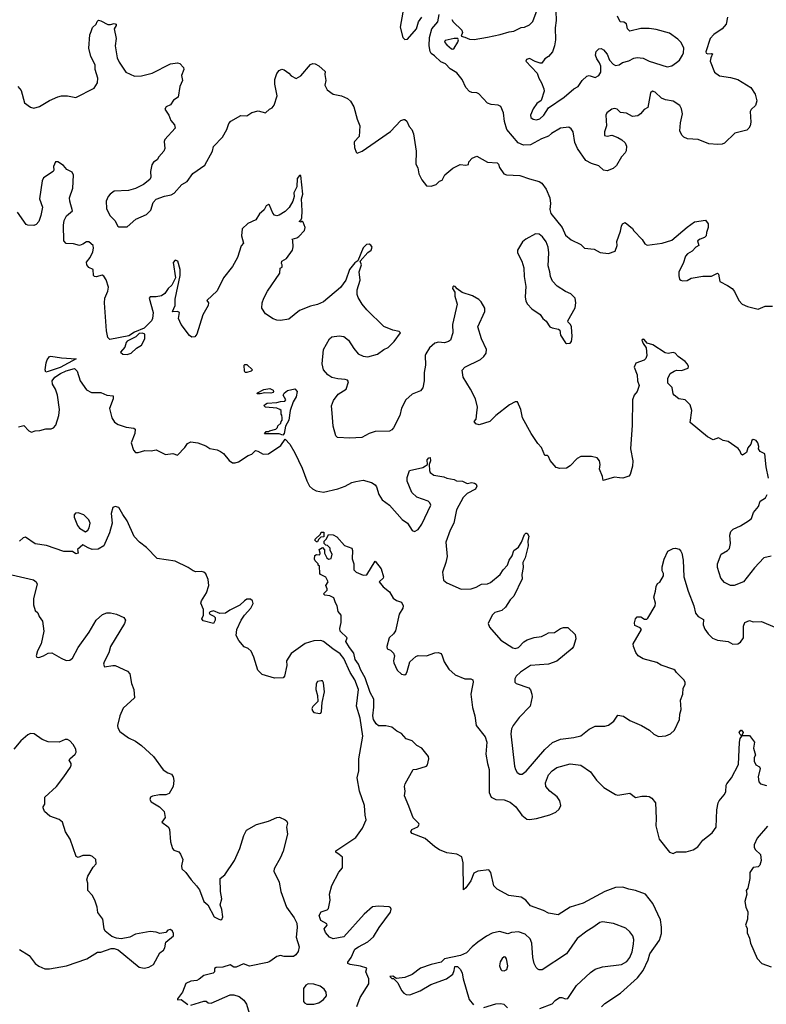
# Model space of a CAD drawing. Extents: x 2133461 to 2293071, y 753526 to 916327.
# Tile 8 of 256: x 2191286 to 2197524, y 802133 to 810362. Entities that reach past the tile are written whole.
import ezdxf

# ---------------------------------------------------------------- set-up
doc = ezdxf.new("R2010")
doc.units = 0

msp = doc.modelspace()

# ---------------------------------------------------------------- linework, layer by layer
at = {"layer": '0CON10XD'}
for points in [[(2194895.6, 810365), (2194907.8, 810345), (2194980, 810275), (2194985.4, 810254.6), (2194973.8, 810223.8), (2195005, 810217.8), (2195045, 810200), (2195082.2, 810197.8), (2195195, 810216.4), (2195301.8, 810238.2), (2195375, 810261.1), (2195415, 810265.5), (2195475, 810297.1), (2195505, 810301.4), (2195545, 810320), (2195573.4, 810346.6), (2195655.7, 810575)], [(2194486, 810425), (2194465, 810300), (2194486.7, 810215), (2194505, 810197.5)], [(2197201.2, 810385), (2197187.9, 810325), (2197154.5, 810285), (2197085, 810238.5), (2197054.7, 810205.3), (2197018.1, 810095), (2197022.5, 810082.5), (2197035, 810075.8), (2197065, 810080), (2197075.9, 810075.9), (2197060.8, 810045), (2197056, 810015), (2197090, 809925), (2197132.6, 809892.6), (2197225, 809879.5), (2197285, 809862.9), (2197395.5, 809795.5), (2197430, 809740), (2197445.8, 809685), (2197433.3, 809646.7), (2197398.3, 809611.7), (2197390, 809595), (2197395.6, 809505), (2197389.2, 809475), (2197378.8, 809455), (2197361.2, 809438.8), (2197262.5, 809415), (2197175, 809329.4), (2197155, 809321.5), (2197120.2, 809320.2), (2197045, 809325.6), (2196955, 809360.5), (2196866.5, 809366.5), (2196835, 809381.1), (2196818.3, 809398.3), (2196801.8, 809435), (2196808.3, 809501.7), (2196824, 809575), (2196816.8, 809616.8), (2196802.7, 809645), (2196745, 809680.8), (2196683, 809693), (2196647.8, 809707.8), (2196595, 809758), (2196572.5, 809765), (2196557.7, 809752.3), (2196535, 809627.5), (2196505, 809612.5), (2196473.9, 809576.1), (2196450.7, 809559.3), (2196405, 809553.3), (2196355, 809582), (2196305, 809586.2), (2196278.8, 809615), (2196255, 809620), (2196233.8, 809615), (2196191.2, 809585), (2196183.8, 809565), (2196188.8, 809475), (2196173.3, 809425), (2196172.5, 809395), (2196195, 809390), (2196233, 809397), (2196285, 809376.7), (2196318.3, 809358.3), (2196345, 809332.5), (2196356.7, 809305), (2196353, 809267), (2196345, 809250), (2196313.9, 809216.1), (2196272.5, 809145), (2196245, 809117.5), (2196195, 809098.8), (2196165, 809103.8), (2196125, 809141.2), (2196065, 809160), (2196017, 809187), (2195946, 809285), (2195924, 809335), (2195910.8, 809425), (2195895, 809450), (2195875, 809464.2), (2195805, 809456.2), (2195729.8, 809410.2), (2195705, 809387.8), (2195645, 809367.1), (2195555, 809316.4), (2195495, 809312.5), (2195452, 809332), (2195355.4, 809445), (2195337.2, 809512.8), (2195329.5, 809585), (2195305, 809638), (2195285, 809649.2), (2195225, 809654.3), (2195195, 809664.3), (2195121.7, 809741.7), (2195105, 809750.6), (2195065, 809753.5), (2195045, 809763.1), (2195014.7, 809794.7), (2194984, 809864), (2194939.3, 809919.3), (2194882, 809952), (2194844.6, 809994.6), (2194805, 810010.4), (2194750.8, 810060.8), (2194725, 810080.6), (2194716.7, 810096.7), (2194706.2, 810145), (2194708.7, 810215), (2194729.2, 810285), (2194780.8, 810345), (2194789.6, 810405)], [(2195766.5, 810435), (2195769.7, 810355), (2195759.7, 810295), (2195761.5, 810195), (2195754.5, 810144.5), (2195738.5, 810095), (2195704.2, 810055), (2195675, 810034), (2195649.7, 810000.3), (2195635, 809999.4), (2195593.7, 810013.7), (2195545, 810037.1), (2195521.4, 810028.6), (2195516.2, 810015), (2195610.8, 809915), (2195622.5, 809875), (2195647.1, 809835), (2195665.8, 809785), (2195667.1, 809765), (2195642.4, 809687.6), (2195607.9, 809662.1), (2195575, 809618), (2195553.3, 809565), (2195556, 809545), (2195575, 809530), (2195605, 809526), (2195633.3, 809535), (2195665, 809564), (2195703.8, 809625), (2195834.3, 809715), (2195915, 809786), (2195951.2, 809805), (2195985, 809854), (2196025, 809890), (2196045, 809896), (2196095, 809878.8), (2196125, 809896.7), (2196140.8, 809925), (2196141.4, 809975), (2196131.3, 810001.3), (2196107.1, 810035), (2196097.1, 810065), (2196102.1, 810097.9), (2196125, 810120), (2196145, 810120.6), (2196165, 810110), (2196194.4, 810075), (2196213.3, 810025), (2196245, 809990), (2196265, 809980), (2196293.9, 809986.1), (2196322.5, 810005), (2196375, 810017.7), (2196417.7, 810042.3), (2196445, 810047.1), (2196495, 810040.8), (2196544.8, 810014.8), (2196695, 809967.5), (2196735, 809978), (2196775, 810004.2), (2196798, 810025), (2196824.4, 810065.6), (2196833.2, 810086.8), (2196834.2, 810125), (2196812.1, 810172.1), (2196785, 810200), (2196715, 810248.8), (2196605, 810280), (2196545, 810289.2), (2196475, 810289.2), (2196385, 810265.8), (2196364.3, 810285), (2196355, 810327.5), (2196335, 810342.2), (2196303.3, 810345), (2196280.6, 810390.6)], [(2191270, 809805), (2191299.4, 809769.4), (2191327.1, 809667.1), (2191375, 809632), (2191405, 809624), (2191452.7, 809637.3), (2191535, 809686.2), (2191605, 809717.5), (2191636.4, 809726.4), (2191685, 809726.7), (2191755, 809712.5), (2191909.5, 809790.5), (2191936.2, 809835), (2191940, 809875), (2191917.5, 809945), (2191917.5, 809985), (2191880.8, 810055), (2191862.9, 810125), (2191873.1, 810235), (2191881.9, 810265), (2191895, 810296.2), (2191926.2, 810325), (2191933.8, 810346.2), (2191945, 810357.5), (2191965, 810353.3), (2192023.2, 810323.2), (2192045, 810322.5), (2192075, 810332), (2192091.2, 810325), (2192092, 810315), (2192076.2, 810285), (2192092.9, 810205), (2192084.2, 810144.2), (2192101.2, 810045), (2192118, 810008), (2192173.3, 809925), (2192245, 809890), (2192305, 809892.5), (2192393.4, 809916.6), (2192545, 809994), (2192605, 810001.2), (2192625, 809997.5), (2192653.6, 809963.6), (2192656.4, 809946.4), (2192636.7, 809895), (2192646.1, 809853.9), (2192623.3, 809805), (2192608.8, 809715), (2192570.7, 809689.3), (2192545, 809650), (2192510, 809635), (2192497.5, 809615), (2192533.3, 809565), (2192549.5, 809519.5), (2192578.8, 809485), (2192586.2, 809455), (2192499.3, 809360.7), (2192493.8, 809345), (2192500, 809285), (2192491.2, 809265), (2192447.5, 809215), (2192435, 809190), (2192405, 809172.5), (2192389.3, 809150.7), (2192378.8, 809095), (2192381.2, 809045), (2192374.1, 809025.9), (2192320, 808985), (2192255, 808952), (2192195, 808934), (2192075, 808928.8), (2192043.3, 808905), (2192024.3, 808885.7), (2192009.2, 808845), (2192012.5, 808785), (2192038.8, 808725), (2192080, 808685), (2192105, 808637.5), (2192115, 808630), (2192185, 808630), (2192257.5, 808695), (2192346, 808734), (2192380.5, 808769.5), (2192401.2, 808835), (2192425, 808862.5), (2192495, 808887.5), (2192550.5, 808899.5), (2192577.3, 808912.7), (2192640, 808985), (2192685, 809011.2), (2192733.7, 809076.3), (2192832.1, 809147.9), (2192895.9, 809264.1), (2192905, 809302.5), (2192980.5, 809379.5), (2193016.7, 809445), (2193034.1, 809495.9), (2193050, 809515), (2193135, 809562.5), (2193185, 809560), (2193225, 809588), (2193279.5, 809599.5), (2193340, 809585), (2193372.5, 809615), (2193395, 809626.7), (2193412.7, 809647.3), (2193436.7, 809725), (2193417.8, 809825), (2193418.7, 809861.3), (2193435, 809912.5), (2193455, 809936.7), (2193475, 809950), (2193495, 809943.3), (2193535, 809916), (2193553.2, 809893.2), (2193595, 809870), (2193635, 809892), (2193715, 809986.7), (2193735, 809997.5), (2193755, 809993.3), (2193785, 809976.7), (2193838.8, 809928.8), (2193836.2, 809905), (2193844.2, 809855), (2193836.7, 809815), (2193856.1, 809776.1), (2193905, 809740), (2193975, 809726.7), (2194025, 809703.3), (2194051.2, 809681.2), (2194078, 809635), (2194105, 809530), (2194128.8, 809475), (2194121.2, 809385), (2194084.2, 809345.8), (2194081.2, 809335), (2194083.3, 809295), (2194097.5, 809255), (2194105, 809247.5), (2194147.7, 809262.3), (2194220, 809315), (2194385, 809428.8), (2194470.9, 809519.1), (2194495, 809529.2), (2194505, 809527.5), (2194522, 809515), (2194540.8, 809470.8), (2194563.3, 809445), (2194577.3, 809407.3), (2194598.8, 809265), (2194596.7, 809155), (2194612.5, 809125), (2194621.2, 809075), (2194646.7, 809025), (2194685, 808973.8), (2194725, 808971.2), (2194766.2, 808985), (2194795, 809012), (2194815, 809021.2), (2194838.6, 809065), (2194905, 809121.1), (2194965, 809151.9), (2195015, 809148), (2195035, 809152.5), (2195040, 809175), (2195067.5, 809205), (2195105, 809221.2), (2195195, 809172), (2195276.1, 809166.1), (2195285.9, 809155.9), (2195295.8, 809125.8), (2195332.5, 809075), (2195352.5, 809065), (2195465, 809060.8), (2195545, 809031.4), (2195625, 809010), (2195648.8, 808995), (2195685, 808946.7), (2195714.3, 808875), (2195720, 808825), (2195714.2, 808775), (2195725, 808743.8), (2195818.8, 808625), (2195845, 808562.5), (2195895, 808523.3), (2195975, 808483.3), (2196005, 808453.3), (2196085, 808443.8), (2196135, 808417.5), (2196205, 808407.5), (2196260.7, 808429.3), (2196276.7, 808475), (2196275, 808510), (2196306.7, 808595), (2196313, 808637), (2196323.6, 808656.4), (2196345, 808667.5), (2196406.4, 808616.4), (2196417, 808597), (2196485.8, 808525.8), (2196508.3, 808488.3), (2196528.3, 808478.3), (2196655, 808496), (2196735, 808520), (2196862.1, 808627.9), (2196925, 808672.5), (2197015, 808687.5), (2197037.5, 808655), (2197037.5, 808625), (2197023.3, 808585), (2197022.5, 808555), (2197008.3, 808541.7), (2196970.5, 808529.5), (2196950, 808515), (2196960, 808475), (2196935, 808460), (2196905, 808426.7), (2196865, 808406.7), (2196850, 808385), (2196830, 808325), (2196792.5, 808255), (2196793, 808223), (2196800, 808195), (2196810, 808185), (2196825, 808180), (2196863, 808183), (2196895, 808202.5), (2196913.6, 808206.4), (2196995, 808218.8), (2197065, 808220), (2197115, 808243.8), (2197125.7, 808235.7), (2197134.6, 808174.6), (2197201.3, 808141.3), (2197238, 808115), (2197259.7, 808089.7), (2197293.3, 808015), (2197322.5, 807985), (2197365.9, 807965.9), (2197455, 807944), (2197515, 807967.5), (2197575, 807967.5)], [(2194505, 810197.5), (2194525, 810200), (2194601.9, 810285), (2194619.4, 810345), (2194647.3, 810385)], [(2194905, 810116.9), (2194915, 810123.5), (2194945.5, 810175), (2194951.2, 810195), (2194947.5, 810205), (2194915, 810206.7), (2194840.7, 810189.3), (2194836.7, 810175), (2194853.6, 810153.6), (2194895, 810118.6), (2194905, 810116.9)], [(2196702.2, 807365), (2196721.4, 807405), (2196755, 807425.7), (2196775, 807433.3), (2196815, 807430), (2196870, 807450), (2196873.8, 807465), (2196865, 807483.3), (2196845.6, 807505.6), (2196787, 807547), (2196762.5, 807575), (2196745, 807581.2), (2196705, 807573.8), (2196678.3, 807578.3), (2196575, 807645.7), (2196530, 807660), (2196505, 807688.8), (2196495, 807691.2), (2196483.3, 807685), (2196494, 807655), (2196520.8, 807620.8), (2196525.7, 807555), (2196518.3, 807531.7), (2196505, 807516.7), (2196435, 807492.5), (2196421.2, 807458.8), (2196444, 807395), (2196446.7, 807345), (2196462.5, 807305), (2196446.2, 807255), (2196421.2, 807225), (2196406.2, 807185), (2196404.3, 806975), (2196389.5, 806775), (2196407.8, 806675), (2196405, 806630), (2196387.3, 806562.7), (2196375, 806546.7), (2196325, 806530.8), (2196296.4, 806533.6), (2196255, 806538.8), (2196161.7, 806511.7), (2196156.2, 806545), (2196129.2, 806605), (2196135.8, 806645), (2196130, 806675), (2196109.7, 806699.7), (2196065, 806712.5), (2195975, 806712.5), (2195944.5, 806695.5), (2195885, 806632.5), (2195855, 806614.4), (2195798.8, 806611.2), (2195769.7, 806619.7), (2195719.5, 806679.5), (2195703, 806713), (2195695, 806720), (2195675, 806720), (2195646.1, 806786.1), (2195615, 806820), (2195558.8, 806905), (2195486.2, 807035), (2195472.9, 807105), (2195445, 807170), (2195425, 807168), (2195378.8, 807145), (2195265, 807055.8), (2195214, 807005), (2195125, 806976.2), (2195097.5, 806985), (2195082.5, 807005), (2195100, 807025), (2195104.6, 807075.4), (2195110, 807125), (2195093.1, 807195), (2195054, 807274), (2194990, 807375), (2194984.1, 807434.1), (2195005, 807457.1), (2195135, 807523.3), (2195165, 807548.6), (2195184.3, 807575), (2195185.6, 807605), (2195145.5, 807695), (2195113.3, 807795), (2195172, 807925), (2195171.2, 807951.2), (2195141.2, 808005), (2195123.3, 808025), (2195070, 808055), (2194982, 808082), (2194942, 808112), (2194925, 808133.3), (2194914.1, 808135.9), (2194905, 808130), (2194902.9, 808115), (2194922.5, 808085), (2194922.8, 808052.8), (2194940, 807985), (2194901.9, 807815), (2194905.6, 807744.4), (2194885.6, 807684.4), (2194868, 807672), (2194835, 807661.9), (2194785, 807667.5), (2194755, 807658.6), (2194709.7, 807620.3), (2194679.1, 807570.9), (2194674.4, 807555), (2194675.4, 807475), (2194664.7, 807415), (2194665.4, 807344.6), (2194655.4, 807284.6), (2194635, 807261.9), (2194566.3, 807233.7), (2194512.5, 807185), (2194475.4, 807115), (2194463.6, 807055), (2194409.6, 806950.4), (2194395, 806934.2), (2194375, 806924.4), (2194255, 806920), (2194205, 806902.9), (2194145, 806870), (2194045, 806865.8), (2193940.7, 806870.7), (2193927.5, 806885), (2193904.3, 806965), (2193897, 807073), (2193892, 807135), (2193908.8, 807181.2), (2193946.1, 807233.9), (2194012.5, 807275), (2194032.5, 807335), (2194025, 807350), (2194006.4, 807356.4), (2193945, 807360), (2193895, 807373.3), (2193861.2, 807395), (2193824.2, 807435), (2193813.1, 807485), (2193825.8, 807605), (2193875.8, 807695), (2193895, 807711.4), (2193955, 807719.4), (2193995, 807714.2), (2194033.4, 807683.4), (2194078, 807615), (2194115, 807571.2), (2194155, 807550), (2194195, 807543.8), (2194275, 807566.2), (2194327.5, 807605), (2194365, 807623.3), (2194415.8, 807674.2), (2194467.5, 807745), (2194456.4, 807756.4), (2194405, 807767.5), (2194327.5, 807797.5), (2194187.7, 807937.7), (2194146.7, 807985), (2194115, 808040), (2194106.4, 808066.4), (2194106.2, 808105), (2194131.2, 808185), (2194123.8, 808255), (2194142.5, 808315), (2194130, 808345), (2194195, 808417.5), (2194222.5, 808435), (2194231.7, 808461.7), (2194219.3, 808479.3), (2194205, 808487.5), (2194185, 808483.3), (2194154.5, 808455.5), (2194111.7, 808348.3), (2194085, 808331.2), (2194041.2, 808275), (2194012, 808185), (2193965.8, 808125), (2193824.6, 808005.4), (2193775, 807981.9), (2193715, 807969.1), (2193625, 807931.9), (2193535, 807859.2), (2193465, 807848), (2193435, 807850), (2193405, 807862), (2193338.8, 807905), (2193310.3, 807950.3), (2193311.4, 807995), (2193324.6, 808035.4), (2193355.8, 808095), (2193458.8, 808245), (2193462.5, 808285), (2193480, 808295), (2193480, 808315), (2193473.3, 808325), (2193477.5, 808345), (2193515, 808366.7), (2193565, 808437.5), (2193571.2, 808465), (2193567.5, 808517.5), (2193561.7, 808528.3), (2193601.7, 808538.3), (2193619.3, 808550.7), (2193665, 808600), (2193671.2, 808625), (2193655, 808670), (2193645, 808680), (2193635, 808670), (2193622.5, 808675), (2193638.3, 808691.7), (2193643.3, 808706.7), (2193647.5, 808765), (2193641.4, 808865), (2193652.5, 808905), (2193635, 809060), (2193625, 809060), (2193604.5, 809035.5), (2193600.8, 808965), (2193575.6, 808915), (2193578.1, 808885), (2193567.8, 808845), (2193536.9, 808793.1), (2193505, 808758.8), (2193455, 808728.6), (2193435, 808724.3), (2193415, 808730), (2193400, 808745), (2193373.6, 808813.6), (2193365, 808818.8), (2193345, 808806.2), (2193327.9, 808772.1), (2193306.7, 808755), (2193289.5, 808740.5), (2193259.3, 808690.7), (2193191.7, 808658.3), (2193144.1, 808615.9), (2193138, 808555), (2193156.2, 808495), (2193136.4, 808473.6), (2193106.2, 808375), (2193065, 808300), (2192988.8, 808205), (2192935, 808096.7), (2192850, 808015), (2192863.3, 807995), (2192860.8, 807975), (2192817.5, 807895), (2192766, 807735), (2192748.3, 807711.7), (2192725, 807710), (2192705, 807723.3), (2192636.2, 807815), (2192613.3, 807865), (2192620, 807915), (2192605, 807922.5), (2192565, 807920), (2192562.5, 807925), (2192586.1, 807973.9), (2192586.4, 808026.4), (2192626, 808225), (2192625.8, 808275.8), (2192606.7, 808345), (2192585, 808353.3), (2192568, 808332), (2192587.5, 808205), (2192556.7, 808145), (2192526.2, 808115), (2192498.8, 808075), (2192470, 808055), (2192425, 808046.7), (2192375, 808046.7), (2192367.5, 808035), (2192401.4, 807915), (2192395.9, 807864.1), (2192387.5, 807845), (2192325.4, 807784.6), (2192245, 807750.4), (2192198.8, 807721.2), (2192040.5, 807690.5), (2192023.3, 807705), (2192011.7, 807761.7), (2191993.9, 807996.1), (2191996.2, 808035), (2192021.2, 808095), (2192027.7, 808127.7), (2192009.5, 808189.5), (2191989.3, 808219.3), (2191975, 808226.7), (2191926.4, 808213.6), (2191910, 808215), (2191902.5, 808225), (2191900, 808275), (2191865, 808292.5), (2191846.7, 808315), (2191843.8, 808335), (2191874, 808375), (2191896.6, 808423.4), (2191904, 808454), (2191898.8, 808475), (2191865, 808506.2), (2191845, 808506.7), (2191814.2, 808485.8), (2191785, 808476.2), (2191735, 808488), (2191675, 808491.2), (2191654.1, 808514.1), (2191650.9, 808645), (2191658.9, 808685), (2191677.6, 808722.4), (2191728, 808765), (2191704.3, 808845), (2191702.5, 808875), (2191730, 808955), (2191736.3, 809063.7), (2191725, 809087.5), (2191681.1, 809111.1), (2191652.7, 809142.7), (2191605, 809174.2), (2191586.1, 809173.9), (2191576, 809155), (2191568, 809135), (2191571.2, 809105), (2191565.9, 809094.1), (2191485, 809041.2), (2191473, 809017), (2191451.5, 808865), (2191475.4, 808795), (2191463.8, 808726.2), (2191446.9, 808675), (2191425, 808650), (2191405, 808643.8), (2191355, 808644), (2191341.4, 808651.4), (2191266.7, 808755)], [(2195855, 807657.5), (2195885, 807660), (2195897, 807673), (2195902.5, 807715), (2195896.7, 807795), (2195887.5, 807815), (2195867.5, 807835), (2195866.7, 807845), (2195926, 807955), (2195933.3, 807995), (2195927.5, 808035), (2195890.7, 808070.7), (2195845, 808090), (2195777.5, 808135), (2195736.7, 808176.7), (2195720, 808215), (2195716.2, 808255), (2195702, 808305), (2195707.5, 808415), (2195702.3, 808462.3), (2195683.8, 808505), (2195655, 808546.7), (2195625, 808571.2), (2195595, 808573.8), (2195515, 808528.1), (2195487.1, 808505), (2195444, 808435), (2195446.2, 808415), (2195481.2, 808345), (2195498.3, 808288.3), (2195501.2, 808215), (2195513.9, 808133.9), (2195510, 808045), (2195515, 808010), (2195527.5, 807985), (2195566.1, 807946.1), (2195635, 807900), (2195656.1, 807866.1), (2195685, 807842.5), (2195715, 807796.7), (2195735, 807786.2), (2195787, 807777), (2195798.3, 807768.3), (2195803.3, 807725), (2195845, 807662.5), (2195855, 807657.5)], [(2192185, 807564.4), (2192216.7, 807575), (2192261.7, 807618.3), (2192305, 807642.5), (2192331.2, 807695), (2192332.5, 807735), (2192311.7, 807741.7), (2192285, 807739.4), (2192257.4, 807712.6), (2192182.7, 807675), (2192174.7, 807665), (2192164.1, 807625), (2192129.2, 807585), (2192147.2, 807567.2), (2192185, 807564.4)], [(2191505, 807417.1), (2191500, 807435), (2191506.4, 807495), (2191515, 807520), (2191535, 807546.7), (2191545, 807550), (2191635, 807536), (2191757, 807527), (2191625.6, 807454.4), (2191525, 807422.4), (2191505, 807417.1)], [(2191275, 806960), (2191321.7, 806971.7), (2191362.5, 806925), (2191385, 806914), (2191415, 806925.8), (2191455, 806928.1), (2191505, 806942.2), (2191548.1, 806941.9), (2191568.3, 806951.7), (2191589.4, 806975), (2191611.8, 807055), (2191617.9, 807105), (2191602.5, 807225), (2191585.3, 807275.3), (2191561.2, 807315), (2191558.5, 807345), (2191580, 807375), (2191626.5, 807405), (2191675, 807427.3), (2191745, 807446), (2191766.1, 807426.1), (2191790.4, 807345), (2191845, 807269.2), (2191885, 807248), (2191965, 807248), (2192015, 807224), (2192068, 807218), (2192067.5, 807195), (2192035.8, 807114.2), (2192056, 807035), (2192079.1, 806999.1), (2192109.7, 806979.7), (2192175, 806958), (2192239.2, 806949.2), (2192250.7, 806940.7), (2192248.8, 806905), (2192218.8, 806825), (2192236.2, 806765), (2192255, 806746.2), (2192275, 806746), (2192331.7, 806761.7), (2192385, 806758.8), (2192425, 806766.7), (2192505, 806728.8), (2192565, 806736.7), (2192605, 806722.5), (2192665, 806787.5), (2192688.3, 806821.7), (2192715.9, 806834.1), (2192775, 806826.2), (2192841.7, 806801.7), (2192875, 806778.8), (2192935, 806766.2), (2192963.9, 806753.9), (2192988, 806738), (2193035, 806677.5), (2193065, 806660), (2193085, 806658.8), (2193115, 806666.7), (2193195, 806718.8), (2193225, 806731.2), (2193255, 806761.2), (2193275, 806757.1), (2193320.9, 806730.9), (2193365, 806735.3), (2193468.9, 806805), (2193505, 806857.5), (2193543.8, 806813.8), (2193585, 806741.2), (2193647.1, 806615), (2193685, 806507.5), (2193706.7, 806465), (2193731.7, 806441.7), (2193764.5, 806424.5), (2193825, 806412.5), (2193945, 806442.5), (2194005, 806464.2), (2194062.5, 806495), (2194095, 806502), (2194155, 806514), (2194225, 806493.8), (2194255, 806476.2), (2194268.1, 806458.1), (2194285.7, 806395), (2194315, 806348.8), (2194375, 806306), (2194481.4, 806185), (2194525, 806154.3), (2194565, 806093.8), (2194585, 806086.2), (2194615, 806102), (2194647.1, 806145), (2194720, 806305), (2194713.8, 806325), (2194698.8, 806338.8), (2194605, 806372), (2194561.7, 806411.7), (2194524.2, 806505), (2194523.9, 806536.1), (2194542.5, 806595), (2194655, 806620), (2194677, 806633), (2194693.3, 806645), (2194690, 806685), (2194705, 806701.2), (2194715, 806702.5), (2194717.5, 806675), (2194706.2, 806643.8), (2194709.2, 806595), (2194717, 806577), (2194745, 806555.8), (2194831.2, 806541.2), (2194855, 806530), (2194915, 806519.2), (2194935, 806509.2), (2194985, 806506.7), (2195025, 806486.2), (2195065, 806493.8), (2195085, 806490), (2195100.5, 806480.5), (2195105.8, 806465), (2195095, 806440), (2195025, 806403.8), (2194991.7, 806368.3), (2194936.5, 806265), (2194913.2, 806155), (2194881.8, 806095), (2194846.2, 805995), (2194856.9, 805875), (2194847.1, 805825), (2194819.2, 805745), (2194827.1, 805677.1), (2194854.7, 805654.7), (2194975, 805601.9), (2195057, 805607), (2195100.2, 805619.8), (2195145, 805644), (2195195, 805648.9), (2195221.1, 805658.9), (2195300, 805725), (2195324.3, 805765.7), (2195361.2, 805805), (2195376.7, 805845), (2195399.5, 805880.5), (2195413.9, 805926.1), (2195452.5, 805955), (2195477.5, 805995), (2195505, 806060), (2195515, 806070), (2195525, 806070), (2195538.8, 806045), (2195531.2, 806005), (2195533.8, 805965), (2195509.2, 805865), (2195491.2, 805825), (2195492, 805785), (2195482.5, 805725), (2195485, 805690), (2195415.7, 805545), (2195385, 805513.8), (2195345, 805453.3), (2195314.2, 805425.8), (2195256.7, 805406.7), (2195232.9, 805385), (2195200, 805315), (2195211.2, 805285), (2195305.9, 805175.9), (2195405, 805112.5), (2195425, 805105.8), (2195455, 805116), (2195498, 805162), (2195525, 805180), (2195585, 805198.1), (2195645, 805207.5), (2195685, 805226.7), (2195705, 805238.8), (2195755, 805240), (2195805, 805273.3), (2195828.3, 805281.7), (2195865, 805282.5), (2195927.5, 805225), (2195933, 805187), (2195913.3, 805125), (2195901.7, 805108.3), (2195775, 805002), (2195705, 804976), (2195555, 804965.7), (2195470.7, 804909.3), (2195433.3, 804875), (2195422.5, 804855), (2195422.5, 804825), (2195433.6, 804813.6), (2195538.8, 804778.8), (2195552.7, 804762.7), (2195565.8, 804725), (2195567.7, 804702.3), (2195552.5, 804625), (2195458.3, 804531.7), (2195410, 804465), (2195394.2, 804435), (2195389.2, 804395), (2195419.4, 804125), (2195429.2, 804095), (2195441.7, 804071.7), (2195465, 804056.2), (2195485, 804058), (2195518, 804082), (2195675, 804264.3), (2195737.2, 804322.8), (2195805, 804348.9), (2195915, 804363.1), (2195975, 804377.5), (2196045, 804432), (2196095, 804458.8), (2196175, 804458.8), (2196205, 804467.5), (2196249.5, 804500.5), (2196285, 804550), (2196331.7, 804541.7), (2196385, 804506.2), (2196482.5, 804465), (2196547.5, 804425), (2196585, 804392.5), (2196623, 804373), (2196685, 804376.7), (2196725, 804393.3), (2196756.7, 804425), (2196798, 804515), (2196800.7, 804559.3), (2196813.6, 804596.4), (2196807.5, 804675), (2196828, 804725), (2196830, 804775), (2196845.7, 804805), (2196845.6, 804825.6), (2196836.2, 804845), (2196773.6, 804906.4)], [(2193185, 807413.8), (2193170, 807415), (2193163.3, 807425), (2193162.5, 807475), (2193168.3, 807481.7), (2193185, 807480), (2193230, 807435), (2193220, 807425), (2193185, 807413.8)], [(2197541.7, 806531.7), (2197523.8, 806625), (2197512.5, 806735), (2197472.5, 806755), (2197460, 806775), (2197462.5, 806795), (2197453.8, 806825), (2197438.8, 806845), (2197425, 806852), (2197415, 806853.8), (2197404.2, 806845.8), (2197396, 806814), (2197371.2, 806785), (2197357.5, 806745), (2197325, 806722.5), (2197315, 806730), (2197306.1, 806756.1), (2197289.3, 806779.3), (2197205, 806836.7), (2197165, 806846.7), (2197125, 806866.7), (2197080.7, 806850.7), (2197033.8, 806875), (2196888.8, 806995), (2196902, 807095), (2196887.5, 807145), (2196845.7, 807185.7), (2196792.7, 807192.7), (2196753.3, 807225), (2196746.2, 807235), (2196738.3, 807288.3), (2196700.8, 807325), (2196702.2, 807365)], [(2193295, 807234.2), (2193270, 807235), (2193272.5, 807245), (2193325, 807272.5), (2193375, 807280), (2193403.3, 807265), (2193406.7, 807255), (2193403, 807247), (2193385, 807240), (2193335, 807243.3), (2193295, 807234.2)], [(2193485, 806890), (2193455, 806900), (2193331.7, 806901.7), (2193345, 806920), (2193365, 806920), (2193373, 806927), (2193425, 806940), (2193440, 806955), (2193441.7, 806968.3), (2193468.3, 806991.7), (2193470, 807005), (2193480, 807015), (2193480, 807035), (2193477, 807057), (2193470, 807065), (2193470, 807095), (2193460, 807105), (2193435, 807116.7), (2193340, 807125), (2193327.5, 807135), (2193332.5, 807145), (2193355, 807156.7), (2193435, 807162.5), (2193465, 807172.5), (2193500, 807175), (2193510, 807185), (2193486.7, 807225), (2193495, 807240), (2193525, 807263.3), (2193585, 807276.7), (2193603.3, 807255), (2193595, 807210), (2193570, 807170), (2193547.1, 807095), (2193535.8, 807015), (2193507.5, 806965), (2193496.4, 806903.6), (2193485, 806890)], [(2197565, 805877.5), (2197503.3, 805865), (2197425, 805780), (2197335, 805663.8), (2197255, 805633.3), (2197225, 805633.3), (2197175, 805657.5), (2197143.9, 805693.9), (2197116.7, 805785), (2197116.7, 805815), (2197146.7, 805895), (2197200, 805925), (2197215.9, 805944.1), (2197223.8, 805985), (2197220, 806055), (2197227.5, 806085), (2197246.4, 806103.6), (2197308.3, 806131.7), (2197375, 806173.3), (2197400, 806195), (2197417.3, 806242.7), (2197460, 806295), (2197471.9, 806338.1), (2197516.7, 806365), (2197532, 806395)], [(2193995, 805022.9), (2193965, 805063.8), (2193903.3, 805103.3), (2193825.2, 805165.2), (2193802.9, 805172.9), (2193745, 805172.1), (2193670.2, 805149.8), (2193554, 805065), (2193515.8, 805005), (2193516.7, 804965), (2193498.2, 804875), (2193488.7, 804861.3), (2193415, 804859.7), (2193310.7, 804890.7), (2193274.5, 804925), (2193241.8, 805035), (2193219.4, 805085), (2193195, 805108), (2193160.5, 805120.5), (2193116.7, 805175), (2193093.8, 805215), (2193101.2, 805265), (2193135.7, 805345), (2193163.6, 805386.4), (2193217.5, 805445), (2193237.9, 805482.1), (2193232.5, 805505), (2193215, 805520), (2193185, 805520), (2193165, 805506), (2193125, 805468), (2193041.1, 805428.9), (2193005, 805402.5), (2192959.1, 805399.1), (2192905, 805422.5), (2192876.7, 805415), (2192870, 805405), (2192874, 805394), (2192907.3, 805377.3), (2192918.6, 805365), (2192920, 805345), (2192905, 805316.7), (2192819.7, 805339.7), (2192808.8, 805355), (2192823, 805387), (2192823, 805433), (2192800.8, 805485), (2192805.8, 805504.2), (2192846.8, 805573.2), (2192865.8, 805635), (2192862, 805685), (2192840.3, 805730.3), (2192825, 805744), (2192805, 805750.8), (2192757.7, 805747.7), (2192735.7, 805755.7), (2192695, 805784.2), (2192585, 805837.1), (2192435, 805858.8), (2192345, 805951.2), (2192286.6, 805996.6), (2192242.7, 806042.7), (2192184.5, 806175), (2192148.3, 806228.3), (2192115, 806285.6), (2192085, 806294.4), (2192063.1, 806286.9), (2192049.6, 806235), (2192059.2, 806155), (2192035.5, 806074.5), (2191988.8, 805965), (2191943, 805937), (2191892.5, 805935), (2191857.3, 805947.3), (2191815, 805972.5), (2191770, 805935), (2191773.3, 805905), (2191755, 805898.8), (2191728.6, 805918.6), (2191655, 805916.9), (2191508.7, 805968.7), (2191415, 805983.1), (2191335, 806036.9), (2191315, 806031.4), (2191285, 806004.4)], [(2191835, 806083.3), (2191855, 806096.2), (2191867.1, 806115), (2191873.5, 806155), (2191865, 806183.8), (2191822, 806225), (2191775, 806240.8), (2191751.7, 806238.3), (2191741.2, 806225), (2191740.8, 806205), (2191768.1, 806135), (2191785, 806112.5), (2191835, 806083.3)], [(2196146.6, 802113.4), (2196175, 802140), (2196305, 802225.7), (2196446.7, 802355), (2196496.5, 802415), (2196536.8, 802505), (2196551.8, 802555), (2196630.4, 802669.6), (2196649.4, 802725), (2196649.4, 802779.4), (2196638.8, 802838.8), (2196575.3, 802975.3), (2196515, 803053.1), (2196431.2, 803085), (2196375, 803094.6), (2196325, 803111.2), (2196265, 803108.9), (2196175, 803075.6), (2195995, 802977.9), (2195885, 802946.4), (2195785, 802882.5), (2195705, 802895.6), (2195662.3, 802917.7), (2195555, 802956.2), (2195513.8, 803005), (2195475, 803028.8), (2195371.7, 803041.7), (2195276.7, 803095), (2195248.8, 803125), (2195223.8, 803235), (2195205, 803256.2), (2195115, 803247.5), (2195080.7, 803229.3), (2195054.1, 803165.9), (2195015, 803107.5), (2194995, 803090), (2194990, 803315), (2194979.2, 803365), (2194938.9, 803388.9), (2194855, 803400.5), (2194795, 803423.3), (2194755, 803448.6), (2194675, 803518), (2194565, 803560), (2194553.3, 803575), (2194563.3, 803595), (2194613.8, 803616.2), (2194623.3, 803635), (2194620, 803645), (2194572.9, 803692.9), (2194538.6, 803788.6), (2194502.5, 803875), (2194508, 803915), (2194501.2, 803955), (2194506.2, 803975), (2194574.2, 804095.8), (2194605, 804098), (2194685, 804122.5), (2194693.8, 804136.2), (2194704.6, 804184.6), (2194701.3, 804205), (2194645, 804275.4), (2194605.3, 804295.3), (2194565, 804335.6), (2194515, 804351.4), (2194475, 804397.7), (2194436.3, 804416.3), (2194395, 804450), (2194345, 804460.8), (2194285, 804462), (2194265, 804476.2), (2194243.5, 804515), (2194236.5, 804545), (2194245.7, 804615.7), (2194244.5, 804685), (2194215, 804738.8), (2194171.8, 804861.8), (2194135.4, 804925), (2194117.8, 804975), (2194090.4, 805015), (2194077.4, 805067.4), (2194041.1, 805115), (2194012, 805165), (2194021.2, 805195), (2193962.7, 805252.7), (2193960, 805275), (2193972, 805325), (2193973.3, 805385), (2193946.1, 805416.1), (2193938.8, 805465), (2193925, 805487.5), (2193911.2, 805531.2), (2193877.3, 805547.3), (2193835, 805554.2), (2193823.8, 805565), (2193854, 805595), (2193855.8, 805605.8), (2193843.3, 805635), (2193862.5, 805665), (2193843, 805703), (2193800, 805725), (2193792.5, 805735), (2193790, 805795), (2193780, 805805), (2193780, 805815), (2193755, 805840), (2193750, 805855), (2193753.3, 805885), (2193765, 805892.5), (2193795, 805890), (2193797.5, 805905), (2193787.5, 805935), (2193815, 805950), (2193831.7, 805931.7), (2193832.5, 805905), (2193853.6, 805863.6), (2193865, 805853.3), (2193889.3, 805860.7), (2193897.5, 805895), (2193880, 805925), (2193880, 805945), (2193858.3, 805968.3), (2193845, 805970), (2193830, 805985), (2193830, 806005), (2193850, 806025), (2193865, 806060), (2193905, 806056.2), (2193935, 806041.2), (2193999.3, 805969.3), (2194060, 805945), (2194067.5, 805927.5), (2194063.6, 805856.4), (2194078, 805815), (2194077.5, 805765), (2194096.2, 805746.2), (2194155, 805721.2), (2194187.5, 805722.5), (2194255, 805837.5), (2194305, 805772.5)], [(2193775, 806000), (2193765, 806000), (2193753, 806013), (2193755, 806020), (2193798.3, 806061.7), (2193805, 806080), (2193828.3, 806078.3), (2193828.3, 806041.7), (2193801.7, 806038.3), (2193781.7, 806018.3), (2193775, 806000)], [(2196773.6, 804906.4), (2196763.8, 804923.8), (2196751.5, 804931.5), (2196645, 804968.8), (2196608.8, 804988.8), (2196495, 805020), (2196452.2, 805045), (2196434, 805074), (2196414.4, 805125), (2196412.9, 805145), (2196480, 805265), (2196470.7, 805280.7), (2196425, 805300), (2196423, 805323), (2196430, 805355), (2196445, 805372.5), (2196475, 805372.5), (2196507, 805353), (2196525, 805352.5), (2196535, 805360), (2196595.8, 805465), (2196598.6, 805485), (2196583.3, 805535), (2196598.8, 805585), (2196603.3, 805625), (2196615, 805650), (2196635, 805662.5), (2196665.7, 805715), (2196666, 805735), (2196653.8, 805755), (2196655, 805790), (2196671.2, 805855), (2196700.3, 805919.7), (2196745, 805944.2), (2196765, 805946.7), (2196795, 805938), (2196810.7, 805920.7), (2196818.9, 805905), (2196829.5, 805845), (2196835.5, 805705.5), (2196870, 805585), (2196918.1, 805465), (2196933.6, 805403.6), (2196955.8, 805375.8), (2196998.6, 805348.6), (2196996.9, 805305), (2197009.4, 805269.4), (2197038.5, 805228.5), (2197075, 805194.7), (2197115, 805178.2), (2197205, 805164.5), (2197245, 805143.5), (2197285, 805145.6), (2197309.8, 805160.2), (2197334.2, 805195), (2197332.5, 805295), (2197345.8, 805324.2), (2197385, 805341.9), (2197415, 805330.6), (2197484, 805334), (2197596, 805285)], [(2191185, 805732.2), (2191400.5, 805680.5), (2191423, 805663), (2191432.5, 805645), (2191400.6, 805525), (2191401.7, 805471.7), (2191414.3, 805425), (2191438.8, 805405), (2191447.5, 805375), (2191475.4, 805335.4), (2191488.3, 805251.7), (2191465.8, 805145), (2191435, 805088.8), (2191422.5, 805045), (2191430, 805035), (2191445, 805032.3), (2191486, 805045), (2191525, 805067.5), (2191555, 805072), (2191633.3, 805026.7), (2191675, 805008), (2191705, 805010), (2191727.5, 805025), (2191773.8, 805115), (2191867.6, 805242.4), (2191925.5, 805344.5), (2191978.5, 805391.5), (2192015, 805404.4), (2192045, 805406.5), (2192095.5, 805395.5), (2192157.5, 805365), (2192170, 805345), (2192160.8, 805315), (2192045.7, 805125), (2192029.7, 805070.3), (2191990.8, 804995), (2191986.2, 804975), (2191995, 804953.3), (2192065, 804966.2), (2192085, 804963.8), (2192186.5, 804916.5), (2192207.5, 804895), (2192220, 804815), (2192238.9, 804765), (2192245.6, 804695), (2192151.2, 804608.8), (2192122, 804545), (2192103.3, 804465), (2192106.7, 804445), (2192123.9, 804413.9), (2192195, 804360), (2192255, 804332), (2192305, 804296.7), (2192403.3, 804205), (2192485, 804092.5), (2192525, 804067.5), (2192555, 804056.7), (2192568.8, 804035), (2192574.3, 804005), (2192569.4, 803955), (2192535.7, 803894.3), (2192505.9, 803884.1), (2192455, 803883.8), (2192395, 803873.3), (2192380, 803865), (2192373.8, 803845), (2192385, 803826.2), (2192453, 803783), (2192493.3, 803745), (2192502.5, 803695), (2192473.3, 803655), (2192527.5, 803617.5), (2192538.6, 803598.6), (2192545, 803490), (2192562, 803435), (2192575, 803421.2), (2192615, 803406.7), (2192628.8, 803388.8), (2192648, 803345), (2192638.3, 803291.7), (2192642, 803265), (2192675, 803236.2), (2192718, 803175), (2192764.4, 803124.4), (2192789.1, 803089.1), (2192825, 802992.5), (2192856.7, 802965), (2192911.2, 802865), (2192945, 802846.7), (2192965, 802840), (2192975, 802843.3), (2192983.3, 802865), (2192976, 802925), (2192962, 802965), (2192974, 803015), (2192964, 803075), (2192960, 803185), (2193000, 803215), (2193081.1, 803335), (2193126.7, 803435), (2193158.9, 803545), (2193182.1, 803587.9), (2193266, 803635), (2193364.7, 803665.3), (2193435, 803695.5), (2193456.3, 803696.3), (2193504.4, 803674.4), (2193516.7, 803665), (2193523.6, 803646.4), (2193514, 803615), (2193524, 803555), (2193487, 803413), (2193465, 803360), (2193411.2, 803265), (2193408.8, 803245), (2193454, 803155), (2193468, 803075), (2193516, 802945), (2193578.6, 802855), (2193601.3, 802811.3), (2193604.4, 802775), (2193595.5, 802695), (2193620, 802615), (2193613.3, 802575), (2193593.9, 802546.1), (2193575, 802533.3), (2193495, 802533.3), (2193465, 802540), (2193435, 802533.3), (2193375, 802491.2), (2193355.8, 802484.2), (2193205, 802452), (2193155, 802471.2), (2193095, 802443.3), (2193075, 802444), (2193045, 802462.5), (2192982.7, 802442.7), (2192927.7, 802442.3), (2192915, 802432.5), (2192912.5, 802405), (2192902.5, 802395), (2192825, 802374.2), (2192785, 802344), (2192765, 802332), (2192715, 802326.2), (2192675, 802306.2), (2192646, 802235), (2192605, 802180), (2192605, 802170), (2192635, 802172.5), (2192691.7, 802131.7)], [(2194305, 805772.5), (2194327, 805707), (2194322.5, 805695), (2194290, 805665), (2194321.7, 805621.7), (2194375, 805580), (2194407.1, 805527.1), (2194435, 805507.5), (2194475, 805493.8), (2194490.8, 805465), (2194487.5, 805445), (2194457.1, 805395), (2194425.9, 805254.1), (2194410, 805230), (2194374.1, 805195.9), (2194353.3, 805125), (2194357.5, 805105), (2194383.6, 805093.6), (2194408.8, 805068.8), (2194417.5, 805045), (2194410, 805005), (2194413.3, 804986.7), (2194440, 804925), (2194475, 804893.8), (2194505, 804886.2), (2194515.5, 804894.5), (2194524, 804915), (2194546.7, 804995), (2194595, 805041.2), (2194615, 805049.2), (2194685, 805047.1), (2194755, 805071.2), (2194785, 805073.3), (2194805, 805066.7), (2194813.3, 805055), (2194833.1, 804995), (2194871.9, 804935), (2194925, 804887.5), (2195005, 804853.8), (2195055, 804852.5), (2195071.2, 804845), (2195075.6, 804825), (2195065.6, 804785), (2195056.5, 804725), (2195070.5, 804615), (2195088.9, 804545), (2195100.8, 804465), (2195175, 804368), (2195188.2, 804325), (2195181.5, 804225), (2195194.3, 804145), (2195209.1, 804095), (2195209.1, 803905), (2195224.7, 803864.7), (2195263.8, 803843.8), (2195335, 803843.5), (2195383.7, 803823.7), (2195432.8, 803782.8), (2195480.8, 803715), (2195522.2, 803682.2), (2195545, 803677.8), (2195605, 803687.3), (2195715, 803716.4), (2195765, 803738.1), (2195794.6, 803765.4), (2195806.9, 803795), (2195798.1, 803835), (2195776.2, 803866.2), (2195715, 803914.4), (2195682.9, 803955), (2195680, 803985), (2195705, 804051.2), (2195735, 804084.2), (2195775, 804112.5), (2195885, 804144), (2195975, 804132), (2196055.7, 804075.7), (2196106.1, 804006.1), (2196165.7, 803945.7), (2196265, 803885.8), (2196285, 803881.4), (2196385, 803897.5), (2196431.7, 803861.7), (2196485, 803873.8), (2196525, 803874), (2196545, 803870.8), (2196566.6, 803856.6), (2196597.1, 803817.1), (2196604.3, 803685), (2196600.8, 803625), (2196628.6, 803515), (2196715, 803404), (2196745, 803392.9), (2196775, 803408.1), (2196855, 803406.4), (2196914.2, 803425), (2196950.7, 803449.3), (2196995, 803504.4), (2197073, 803567), (2197104.3, 803615), (2197111.2, 803758.8), (2197123, 803817), (2197130, 803835), (2197172.5, 803885), (2197185, 803910), (2197187.5, 803965), (2197193, 803977), (2197232.5, 804025), (2197292.3, 804137.7), (2197300, 804325), (2197306.7, 804355), (2197320, 804375), (2197305, 804387.5), (2197296.7, 804405), (2197310, 804425), (2197317.5, 804425), (2197330, 804405), (2197320, 804380), (2197385, 804380), (2197426.7, 804325), (2197417.5, 804275), (2197432.5, 804215), (2197422.5, 804195), (2197422.5, 804165), (2197437.5, 804135), (2197468, 804118), (2197473.3, 804105), (2197456.2, 804035), (2197463, 803993), (2197476.4, 803976.4), (2197525, 803962.5)], [(2194102.5, 802115), (2194129.7, 802190.3), (2194203.3, 802305), (2194202.5, 802345), (2194177.5, 802405), (2194186.7, 802436.7), (2194133.2, 802453.2), (2194047.5, 802465), (2194026.7, 802475), (2194026.7, 802485), (2194056.7, 802525), (2194086.4, 802593.6), (2194117.5, 802615), (2194194, 802656), (2194241.7, 802698.3), (2194288.8, 802775), (2194385, 802903.3), (2194389.3, 802929.3), (2194383, 802943), (2194373, 802947), (2194285, 802952.5), (2194235, 802947.5), (2194165, 802886.7), (2193993.6, 802696.4), (2193905, 802680), (2193873.3, 802695), (2193841.2, 802735), (2193830, 802765), (2193853.8, 802795), (2193851.4, 802805), (2193802.8, 802832.8), (2193789.6, 802875), (2193803.6, 802906.4), (2193855, 802924.4), (2193865.3, 802934.7), (2193879.4, 803005), (2193874.2, 803055), (2193894.5, 803125.5), (2193953.1, 803236.9), (2193983.8, 803275), (2193984.2, 803364.2), (2193955, 803385.8), (2193928.8, 803405), (2193928.8, 803415), (2194095, 803526.9), (2194150.6, 803605), (2194180.6, 803675), (2194171.9, 803715), (2194167.5, 803795), (2194124, 803915), (2194106, 804025), (2194119.2, 804085), (2194120.8, 804185), (2194152.2, 804375), (2194129.6, 804525), (2194101.5, 804625), (2194115.7, 804765), (2194086.3, 804845), (2194047.1, 804907.1), (2193995, 805022.9)], [(2193795, 804563.3), (2193803, 804567), (2193808.3, 804581.7), (2193813.3, 804655), (2193832, 804745), (2193825, 804820), (2193815.9, 804835.9), (2193805, 804837.5), (2193775, 804830), (2193762.5, 804812.5), (2193760, 804765), (2193773.3, 804715), (2193777.5, 804665), (2193735, 804622.5), (2193727.5, 804605), (2193733.3, 804585), (2193745, 804571.2), (2193795, 804563.3)], [(2191285, 802592.5), (2191365, 802540), (2191416.7, 802475), (2191445, 802451.2), (2191495, 802431.2), (2191535, 802431.2), (2191676.2, 802456.2), (2191845.8, 802514.2), (2191935, 802568.8), (2191965, 802568.8), (2192050.7, 802599.3), (2192075, 802600), (2192108.3, 802588.3), (2192285, 802443.8), (2192325, 802436), (2192365, 802444.3), (2192405, 802465.7), (2192455.9, 802564.1), (2192486.7, 802585), (2192497.5, 802605), (2192506.2, 802653.8), (2192570, 802705), (2192572.5, 802725), (2192562.5, 802745), (2192545, 802757.5), (2192525, 802752.5), (2192506.2, 802733.8), (2192456.1, 802723.9), (2192425, 802735.8), (2192375, 802740.6), (2192255, 802720), (2192205, 802696), (2192135, 802681.2), (2192095.9, 802685.9), (2192055, 802700), (2192001.2, 802745), (2191992.5, 802765), (2191980, 802845), (2191939.4, 802899.4), (2191933.1, 802945), (2191914.3, 803005), (2191892, 803045), (2191854, 803085), (2191854, 803145), (2191847.5, 803175), (2191854, 803205), (2191900.5, 803279.5), (2191925, 803307.5), (2191923.6, 803343.6), (2191895, 803370), (2191875, 803376.7), (2191815, 803376.2), (2191775, 803361.2), (2191758.3, 803368.3), (2191708.8, 803515), (2191668.8, 803575), (2191644, 803655), (2191615, 803678), (2191537.5, 803705), (2191492.5, 803745), (2191482.5, 803775), (2191482.5, 803785), (2191496.7, 803805), (2191496.7, 803865), (2191594, 803955), (2191655.5, 804034.5), (2191709.2, 804115), (2191715, 804132.5), (2191715.8, 804145), (2191700.8, 804175), (2191703.8, 804185), (2191748.8, 804225), (2191758.3, 804241.7), (2191755.5, 804265.5), (2191733.3, 804305), (2191704.1, 804334.1), (2191685, 804346), (2191665, 804348), (2191615, 804324), (2191525, 804328), (2191475, 804346.2), (2191407.5, 804395), (2191375, 804395.8), (2191354.5, 804385.5), (2191295.6, 804334.4), (2191236, 804265)], [(2197533.6, 803623.6), (2197447, 803523), (2197421.4, 803465), (2197421.4, 803445), (2197434.5, 803424.5), (2197476.7, 803385), (2197482.5, 803335), (2197470, 803295), (2197456.4, 803283.6), (2197414.2, 803275.8), (2197386.7, 803235), (2197386.2, 803185), (2197368.8, 803105), (2197356.7, 803085), (2197362.5, 803055), (2197346.1, 802993.9), (2197352.5, 802945), (2197369.2, 802905), (2197366, 802845), (2197351.2, 802795), (2197365, 802770), (2197365, 802730), (2197385, 802687.5), (2197393.1, 802645), (2197447.6, 802517.6), (2197486.7, 802475), (2197565, 802446.7)], [(2195632.3, 802097.7), (2195733.6, 802136.4), (2195760, 802165), (2195795, 802189.2), (2195815, 802190), (2195845, 802179.5), (2195866.9, 802183.1), (2195939.5, 802290.5), (2196055, 802398.6), (2196093.6, 802426.4), (2196155, 802445.6), (2196315, 802466.9), (2196357.8, 802492.2), (2196384.3, 802525), (2196402.7, 802572.7), (2196415.5, 802635), (2196417.8, 802675), (2196409.2, 802705), (2196385, 802740), (2196349.7, 802769.7), (2196248.8, 802808.8), (2196155, 802823.8), (2196132.7, 802817.3), (2196075, 802774.2), (2196023.8, 802745), (2195945, 802684), (2195853.8, 802555), (2195652.3, 802422.3), (2195625, 802420.8), (2195615, 802425.8), (2195600.6, 802440.6), (2195585, 802473.8), (2195572.1, 802525), (2195564.7, 802645), (2195552, 802682), (2195510.7, 802720.7), (2195455, 802738.5), (2195395, 802733.8), (2195365, 802722.5), (2195295, 802741.4), (2195235, 802729.2), (2195185, 802702.5), (2195115, 802652.9), (2195067.5, 802615), (2195018.6, 802565), (2194968, 802542), (2194836.1, 802513.9), (2194807.5, 802485), (2194722.7, 802467.3), (2194636.2, 802435), (2194565, 802383.8), (2194505, 802356.7), (2194435, 802350), (2194405, 802370), (2194380, 802365), (2194395, 802350), (2194408.3, 802348.3), (2194445, 802312.5), (2194475, 802250), (2194495, 802226), (2194515, 802214.3), (2194545, 802213.3), (2194632, 802245), (2194722.1, 802297.9), (2194852.5, 802345), (2194904, 802385), (2194916.7, 802415), (2194920.7, 802449.3), (2194945, 802450), (2194968.8, 802425), (2194982, 802395), (2194990.8, 802345), (2195041.8, 802175), (2195078.1, 802128.1)], [(2195335, 802412.9), (2195356, 802425), (2195365.8, 802455), (2195353, 802513), (2195345, 802526.7), (2195335, 802530), (2195317.5, 802515), (2195301.5, 802488.5), (2195294.5, 802455), (2195305, 802424.2), (2195315, 802415.8), (2195335, 802412.9)], [(2193745, 802134.4), (2193785, 802146.9), (2193825.7, 802175), (2193849.2, 802205), (2193847.5, 802235), (2193830.9, 802260.9), (2193796.7, 802285), (2193745, 802302.5), (2193695.9, 802304.1), (2193676.1, 802293.9), (2193656.7, 802265), (2193657.7, 802157.7), (2193666.2, 802145), (2193685, 802135.8), (2193745, 802134.4)], [(2192715, 802127.5), (2192825, 802160), (2192845, 802160), (2192860, 802145), (2192886.1, 802143.9), (2193045, 802213.3), (2193075, 802213.1), (2193119.8, 802199.8), (2193158.8, 802168.8), (2193180, 802135), (2193219.5, 802005)], [(2195165, 802107.2), (2195265, 802137.5), (2195305, 802140.6), (2195330, 802135), (2195360.8, 802105)]]:
    msp.add_lwpolyline(points, dxfattribs=at)

doc.saveas('drawing.dxf')
